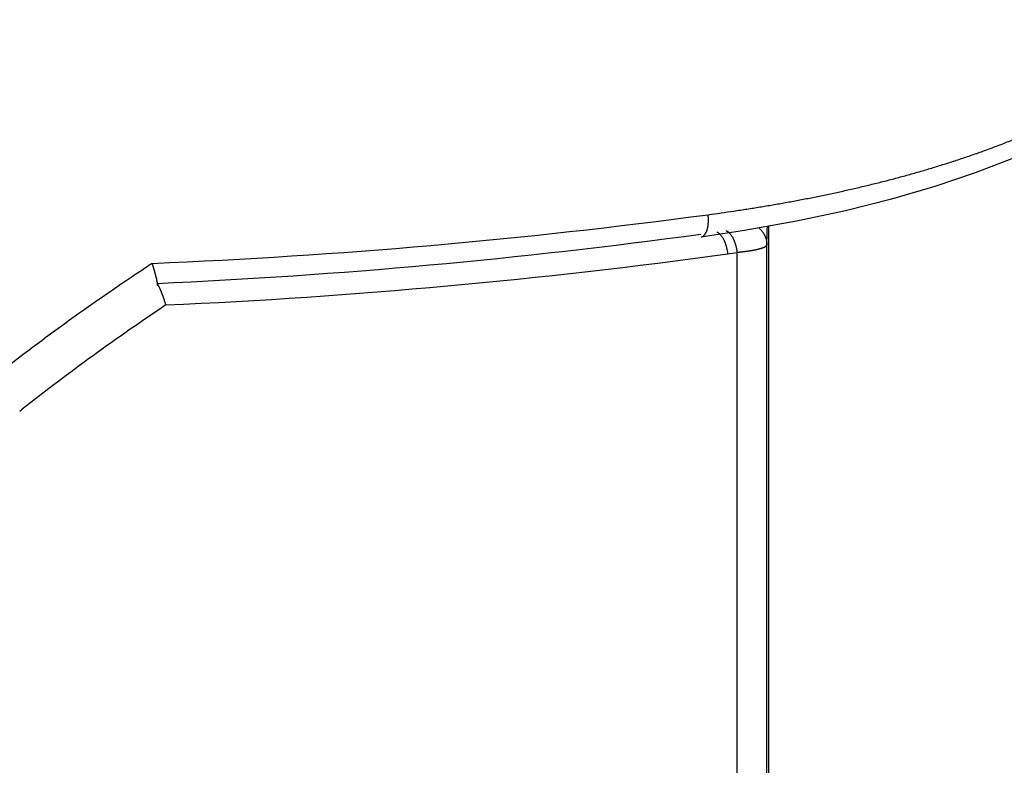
# Model space of a CAD drawing. Header units: millimetres. Extents: x 0 to 840, y 0 to 594.
# Tile 75 of 139: x 403.46 to 412.18, y 380.52 to 387.12. Entities that reach past the tile are written whole.
import ezdxf

# ---------------------------------------------------------------- set-up
doc = ezdxf.new("R2010")
doc.units = ezdxf.units.MM
doc.header["$LTSCALE"] = 0.36378
doc.layers.add('NoLayerName_001', color=7, linetype='Continuous')
doc.styles.get("Standard").update_dxf_attribs({"font": 'txt', "bigfont": 'extfont2'})
doc.dimstyles.get("Standard").update_dxf_attribs({"dimtxt": 2.5, "dimasz": 2.5, "dimexe": 1, "dimexo": 1, "dimtad": 1, "dimdec": 3, "dimzin": 0, "dimdsep": 46, "dimtxsty": 'Standard', "dimcen": 2.5, "dimadec": 3, "dimazin": 0, "dimtfac": 0.75, "dimtdec": 3, "dimtmove": 0, "dimatfit": 3, "dimfxl": 1, "dimarcsym": 0})

# ---------------------------------------------------------------- blocks, each defined once
blk = doc.blocks.new('_OPEN30')
at = {"color": 0, "linetype": 'ByBlock', "lineweight": -2}
for p, q in [((-1, 0.267949), (0, 0)), ((0, 0), (-1, -0.267949)), ((0, 0), (-1, 0))]:
    blk.add_line(p, q, dxfattribs=at)
blk = doc.blocks.new('*D70')
at = {"layer": 'Defpoints', "color": 0}
for p in [(393.5971, 395.2247), (393.5971, 338.419), (489.1971, 324.6843)]:
    blk.add_point(p, dxfattribs=at)
at = {"layer": 'NoLayerName_001', "color": 0, "linetype": 'Continuous', "lineweight": 13}
for p, q in [((393.5971, 340.419), (393.5971, 397.2247)), ((489.1971, 326.6843), (489.1971, 397.2247)), ((486.1971, 395.2247), (396.5971, 395.2247))]:
    blk.add_line(p, q, dxfattribs=at)
at = {"layer": 'NoLayerName_001', "color": 0, "lineweight": 13, "xscale": 3, "yscale": 3, "zscale": 3, "rotation": 180}
blk.add_blockref('_OPEN30', (393.5971, 395.2247), dxfattribs=at)
at = {"layer": 'NoLayerName_001', "color": 0, "lineweight": 13, "xscale": 3, "yscale": 3, "zscale": 3}
blk.add_blockref('_OPEN30', (489.1971, 395.2247), dxfattribs=at)
at = {"layer": 'NoLayerName_001', "color": 0, "lineweight": 13, "insert": (441.3971, 400.7247), "char_height": 7, "attachment_point": 5}
blk.add_mtext('\\W0.8000;ＬＭ', dxfattribs=at)
blk = doc.blocks.new('*D71')
at = {"layer": 'Defpoints', "color": 0}
for p in [(489.1971, 408.2908), (489.1971, 338.419), (333.0971, 336.611)]:
    blk.add_point(p, dxfattribs=at)
at = {"layer": 'NoLayerName_001', "color": 0, "linetype": 'Continuous', "lineweight": 13}
for p, q in [((333.0971, 338.611), (333.0971, 410.2908)), ((489.1971, 340.419), (489.1971, 410.2908)), ((336.0971, 408.2908), (486.1971, 408.2908))]:
    blk.add_line(p, q, dxfattribs=at)
at = {"layer": 'NoLayerName_001', "color": 0, "lineweight": 13, "xscale": 3, "yscale": 3, "zscale": 3, "rotation": 180}
blk.add_blockref('_OPEN30', (333.0971, 408.2908), dxfattribs=at)
at = {"layer": 'NoLayerName_001', "color": 0, "lineweight": 13, "xscale": 3, "yscale": 3, "zscale": 3}
blk.add_blockref('_OPEN30', (489.1971, 408.2908), dxfattribs=at)
at = {"layer": 'NoLayerName_001', "color": 0, "lineweight": 13, "insert": (411.1471, 413.7908), "char_height": 7, "attachment_point": 5}
blk.add_mtext('\\W0.8000;ＬＬ', dxfattribs=at)
blk = doc.blocks.new('*D72')
at = {"layer": 'Defpoints', "color": 0}
for p in [(333.0971, 420.1604), (333.0971, 336.611), (529.1971, 287.419)]:
    blk.add_point(p, dxfattribs=at)
at = {"layer": 'NoLayerName_001', "color": 0, "linetype": 'Continuous', "lineweight": 13}
for p, q in [((333.0971, 338.611), (333.0971, 422.1604)), ((529.1971, 289.419), (529.1971, 422.1604)), ((526.1971, 420.1604), (336.0971, 420.1604))]:
    blk.add_line(p, q, dxfattribs=at)
at = {"layer": 'NoLayerName_001', "color": 0, "lineweight": 13, "xscale": 3, "yscale": 3, "zscale": 3, "rotation": 180}
blk.add_blockref('_OPEN30', (333.0971, 420.1604), dxfattribs=at)
at = {"layer": 'NoLayerName_001', "color": 0, "lineweight": 13, "xscale": 3, "yscale": 3, "zscale": 3}
blk.add_blockref('_OPEN30', (529.1971, 420.1604), dxfattribs=at)
at = {"layer": 'NoLayerName_001', "color": 0, "lineweight": 13, "insert": (431.1471, 425.6604), "char_height": 7, "attachment_point": 5}
blk.add_mtext('\\W0.8000;Ｌ', dxfattribs=at)

msp = doc.modelspace()

# ---------------------------------------------------------------- linework, layer by layer
at = {"layer": 'NoLayerName_001', "color": 8, "linetype": 'Continuous', "lineweight": 25}
for p, q in [((410.0972, 363.069), (410.0972, 385.293)), ((409.8159, 368.569), (409.8159, 385.0605)), ((403.4587, 383.6548), (403.481, 383.6724))]:
    msp.add_line(p, q, dxfattribs=at)
at = {"layer": 'NoLayerName_001', "color": 7, "linetype": 'Continuous', "lineweight": 25}
msp.add_line((410.0795, 368.569), (410.0795, 385.1302), dxfattribs=at)
msp.add_lwpolyline([(414.0209, 387.0033), (413.8875, 386.8727), (413.6703, 386.6894), (413.4295, 386.514), (413.1675, 386.3466), (412.8859, 386.1879), (412.5848, 386.0381), (412.2661, 385.8977), (411.9272, 385.7665), (411.5672, 385.6447), (411.1842, 385.5321), (410.7767, 385.4294), (410.3431, 385.3368), (409.881, 385.2545), (409.4964, 385.1973)], dxfattribs=at)
at = {"layer": 'NoLayerName_001', "color": 8, "linetype": 'Continuous', "lineweight": 25}
for centre, radius, start, end in [((402.372, 439.1173), 54.2005, 272.39096, 277.62031), ((381.4364, 386.0291), 28.6572, 358.20257, 358.52332), ((402.3374, 437.4364), 52.7009, 272.54219, 277.80484), ((407.3685, 402.0576), 17.1725, 277.91165, 278.19365), ((416.5009, 366.9437), 21.5772, 123.36777, 123.55817), ((402.3405, 438.7144), 54.1725, 272.55427, 277.8424), ((416.3424, 367.1727), 21.2987, 123.54362, 127.94048), ((416.1404, 367.5503), 20.4983, 123.7414, 128.13976)]:
    msp.add_arc(centre, radius, start, end, dxfattribs=at)
at = {"layer": 'NoLayerName_001', "color": 7, "linetype": 'Continuous', "lineweight": 25}
msp.add_arc((402.9526, 384.0029), 1.897, 18.21081, 19.57238, dxfattribs=at)
at = {"layer": 'NoLayerName_001', "color": 8, "linetype": 'Continuous', "lineweight": 25}
for points, knots in [([(409.5594, 385.3955), (409.5977, 385.4008), (409.6741, 385.4112), (409.7886, 385.4279), (409.903, 385.4453), (410.0173, 385.4636), (410.1315, 385.4828), (410.2455, 385.5028), (410.3593, 385.5238), (410.473, 385.5458), (410.5864, 385.5688), (410.6997, 385.5928), (410.8128, 385.6178), (410.9256, 385.644), (411.0381, 385.6712), (411.1504, 385.6996), (411.2623, 385.7292), (411.374, 385.7601), (411.4852, 385.7922), (411.5961, 385.8256), (411.7065, 385.8603), (411.8165, 385.8964), (411.926, 385.9339), (412.035, 385.9728), (412.1434, 386.0132), (412.2513, 386.0551), (412.3586, 386.0985), (412.4653, 386.1435), (412.5712, 386.1901), (412.6764, 386.2384), (412.7808, 386.2884), (412.8843, 386.3403), (412.9868, 386.3939), (413.0884, 386.4495), (413.1888, 386.507), (413.2881, 386.5666), (413.3861, 386.6283), (413.4827, 386.6922), (413.578, 386.7581), (413.6397, 386.8045), (413.6708, 386.8274)], [0, 0, 0, 0, 0.115722, 0.231455, 0.347195, 0.46294, 0.578689, 0.694442, 0.810198, 0.925958, 1.041724, 1.157499, 1.273286, 1.389085, 1.504891, 1.620697, 1.736498, 1.85229, 1.968071, 2.08384, 2.199598, 2.315346, 2.431088, 2.546828, 2.662565, 2.778302, 2.894039, 3.009781, 3.125531, 3.241283, 3.357029, 3.47277, 3.588508, 3.704246, 3.819989, 3.935745, 4.051528, 4.167354, 4.283198, 4.399015, 4.399015, 4.399015, 4.399015]), ([(409.4964, 385.1974), (409.4985, 385.1978), (409.5027, 385.1985), (409.5086, 385.2011), (409.5143, 385.2043), (409.5195, 385.2082), (409.5244, 385.2126), (409.5287, 385.2174), (409.5326, 385.2226), (409.536, 385.2279), (409.5391, 385.2335), (409.5419, 385.2391), (409.5445, 385.245), (409.5468, 385.2509), (409.549, 385.2569), (409.5509, 385.2629), (409.5526, 385.2691), (409.5542, 385.2752), (409.5556, 385.2814), (409.5568, 385.2877), (409.5579, 385.294), (409.5588, 385.3003), (409.5596, 385.3066), (409.5603, 385.3129), (409.5609, 385.3193), (409.5613, 385.3256), (409.5616, 385.332), (409.5619, 385.3384), (409.562, 385.3447), (409.562, 385.3511), (409.5619, 385.3574), (409.5618, 385.3638), (409.5615, 385.3702), (409.5611, 385.3765), (409.5607, 385.3828), (409.5601, 385.3892), (409.5597, 385.3934), (409.5594, 385.3955)], [0, 0, 0, 0, 0.0063484, 0.0127554, 0.0192495, 0.0258098, 0.0323799, 0.0388798, 0.0452784, 0.0516249, 0.0579578, 0.0642987, 0.0706523, 0.0770158, 0.0833842, 0.0897502, 0.0961119, 0.1024724, 0.1088338, 0.1151978, 0.121565, 0.1279356, 0.134309, 0.140684, 0.1470589, 0.1534316, 0.1598011, 0.1661679, 0.1725324, 0.1788949, 0.1852558, 0.1916152, 0.1979733, 0.2043302, 0.2106859, 0.2170404, 0.2233935, 0.2233935, 0.2233935, 0.2233935]), ([(409.6354, 385.2434), (409.6359, 385.2431), (409.637, 385.2427), (409.6386, 385.242), (409.6402, 385.2412), (409.6417, 385.2404), (409.6433, 385.2395), (409.6448, 385.2386), (409.6463, 385.2377), (409.6478, 385.2368), (409.6492, 385.2358), (409.6507, 385.2348), (409.6521, 385.2337), (409.6535, 385.2326), (409.6549, 385.2315), (409.6562, 385.2304), (409.6576, 385.2292), (409.6589, 385.2281), (409.6602, 385.2269), (409.6615, 385.2257), (409.6627, 385.2244), (409.6635, 385.2236), (409.664, 385.2232)], [0, 0, 0, 0, 0.00175713, 0.00351477, 0.00527309, 0.00703204, 0.00879142, 0.0105512, 0.01231168, 0.01407305, 0.01583544, 0.01759886, 0.01936325, 0.02112848, 0.02289432, 0.0246605, 0.02642666, 0.02819238, 0.02995718, 0.03172053, 0.03348183, 0.03524045, 0.03524045, 0.03524045, 0.03524045]), ([(409.7179, 385.2549), (409.7184, 385.2547), (409.7194, 385.2543), (409.721, 385.2536), (409.7226, 385.2528), (409.7241, 385.252), (409.7256, 385.2512), (409.7271, 385.2503), (409.7286, 385.2494), (409.7301, 385.2485), (409.7315, 385.2476), (409.7329, 385.2466), (409.7343, 385.2455), (409.7357, 385.2445), (409.7371, 385.2434), (409.7384, 385.2423), (409.7397, 385.2412), (409.741, 385.2401), (409.7423, 385.2389), (409.7436, 385.2377), (409.7448, 385.2365), (409.7457, 385.2357), (409.7461, 385.2353)], [0, 0, 0, 0, 0.00172531, 0.00345107, 0.00517744, 0.0069044, 0.0086318, 0.01035962, 0.01208809, 0.0138174, 0.01554763, 0.01727881, 0.01901086, 0.02074365, 0.022477, 0.02421063, 0.02594422, 0.02767739, 0.02940972, 0.03114071, 0.03286982, 0.0345965, 0.0345965, 0.0345965, 0.0345965]), ([(409.7461, 385.2353), (409.7483, 385.233), (409.7527, 385.2285), (409.7588, 385.2211), (409.7644, 385.2135), (409.7697, 385.2055), (409.7746, 385.1972), (409.7792, 385.1887), (409.7834, 385.18), (409.7873, 385.1712), (409.791, 385.1623), (409.7944, 385.1533), (409.7976, 385.1442), (409.8005, 385.1351), (409.8032, 385.1259), (409.8057, 385.1167), (409.808, 385.1074), (409.81, 385.0981), (409.8118, 385.0887), (409.8134, 385.0793), (409.8148, 385.0699), (409.8155, 385.0636), (409.8159, 385.0605)], [0, 0, 0, 0, 0.0095195, 0.0190404, 0.028581, 0.0381517, 0.0477557, 0.0573899, 0.0670457, 0.0767096, 0.086364, 0.0959927, 0.1055962, 0.1151786, 0.124744, 0.1342959, 0.1438375, 0.1533718, 0.1629014, 0.1724284, 0.181955, 0.1914826, 0.1914826, 0.1914826, 0.1914826]), ([(410.0078, 385.278), (410.0099, 385.2762), (410.0143, 385.2726), (410.0205, 385.2669), (410.0264, 385.2609), (410.0321, 385.2546), (410.0376, 385.2481), (410.0428, 385.2414), (410.0476, 385.2344), (410.0522, 385.2272), (410.0564, 385.2198), (410.0604, 385.2122), (410.0639, 385.2045), (410.0671, 385.1966), (410.07, 385.1886), (410.0725, 385.1804), (410.0746, 385.1722), (410.0764, 385.1639), (410.0777, 385.1555), (410.0787, 385.1471), (410.0794, 385.1387), (410.0794, 385.133), (410.0795, 385.1302)], [0, 0, 0, 0, 0.0084301, 0.0168795, 0.0253456, 0.0338258, 0.0423174, 0.0508179, 0.0593251, 0.067837, 0.0763522, 0.0848699, 0.0933896, 0.1019097, 0.1104279, 0.1189415, 0.1274475, 0.1359431, 0.1444256, 0.1528925, 0.1613415, 0.1697711, 0.1697711, 0.1697711, 0.1697711]), ([(409.664, 385.2232), (409.6661, 385.2209), (409.6705, 385.2163), (409.6764, 385.2089), (409.682, 385.2012), (409.6871, 385.1932), (409.6919, 385.1849), (409.6964, 385.1764), (409.7005, 385.1678), (409.7044, 385.159), (409.708, 385.1501), (409.7113, 385.1411), (409.7144, 385.132), (409.7173, 385.1229), (409.7199, 385.1138), (409.7223, 385.1046), (409.7245, 385.0954), (409.7265, 385.0861), (409.7282, 385.0768), (409.7298, 385.0674), (409.7311, 385.058), (409.7318, 385.0517), (409.7322, 385.0486)], [0, 0, 0, 0, 0.0094726, 0.0189464, 0.0284394, 0.0379618, 0.0475168, 0.0571014, 0.0667071, 0.0763206, 0.0859248, 0.0955038, 0.1050581, 0.1145918, 0.1241088, 0.1336125, 0.1431063, 0.1525929, 0.162075, 0.1715547, 0.1810339, 0.1905144, 0.1905144, 0.1905144, 0.1905144]), ([(409.8298, 385.0617), (409.8275, 385.0615), (409.8228, 385.0611), (409.8182, 385.0607), (409.8159, 385.0605)], [0, 0, 0, 0, 0.00697877, 0.0139575, 0.0139575, 0.0139575, 0.0139575]), ([(410.0795, 385.1302), (410.0789, 385.1281), (410.0782, 385.1234), (410.0734, 385.1178), (410.0677, 385.1131), (410.0613, 385.1092), (410.0549, 385.1057), (410.0485, 385.1028), (410.0421, 385.1002), (410.0356, 385.0979), (410.0291, 385.0957), (410.0224, 385.0936), (410.0157, 385.0916), (410.0089, 385.0897), (410.0021, 385.088), (409.9953, 385.0863), (409.9885, 385.0848), (409.9817, 385.0833), (409.9749, 385.0819), (409.9681, 385.0805), (409.9612, 385.0792), (409.9544, 385.0779), (409.9475, 385.0767), (409.9406, 385.0756), (409.9337, 385.0745), (409.9268, 385.0734), (409.9199, 385.0723), (409.913, 385.0713), (409.9061, 385.0704), (409.8992, 385.0694), (409.8922, 385.0685), (409.8853, 385.0677), (409.8784, 385.0668), (409.8714, 385.066), (409.8645, 385.0652), (409.8576, 385.0645), (409.8506, 385.0638), (409.8437, 385.063), (409.8367, 385.0624), (409.8321, 385.0619), (409.8298, 385.0617)], [0, 0, 0, 0, 0.0067631, 0.0138063, 0.0213301, 0.0289828, 0.0362865, 0.043259, 0.0500794, 0.0569119, 0.0638333, 0.0708212, 0.0778469, 0.0848804, 0.0918952, 0.0988881, 0.1058657, 0.1128338, 0.1197982, 0.1267642, 0.1337354, 0.1407111, 0.1476906, 0.1546727, 0.1616564, 0.1686406, 0.1756241, 0.1826066, 0.1895883, 0.1965692, 0.2035496, 0.2105295, 0.2175091, 0.2244885, 0.2314676, 0.2384466, 0.2454255, 0.2524044, 0.2593832, 0.266362, 0.266362, 0.266362, 0.266362])]:
    msp.add_open_spline(points, degree=3, knots=knots, dxfattribs=at)
at = {"layer": 'NoLayerName_001', "color": 7, "linetype": 'Continuous', "lineweight": 25}
for points, knots in [([(404.6414, 384.9381), (404.6405, 384.941), (404.6387, 384.9468), (404.6359, 384.9554), (404.6341, 384.9611), (404.6332, 384.964)], [0, 0, 0, 0, 0.00905108, 0.01810184, 0.02715183, 0.02715183, 0.02715183, 0.02715183]), ([(404.6785, 384.7669), (404.6791, 384.7683), (404.6809, 384.771), (404.6804, 384.7758), (404.6804, 384.7803), (404.6799, 384.7848), (404.6794, 384.7891), (404.6788, 384.7936), (404.6781, 384.7981), (404.6773, 384.8026), (404.6764, 384.8071), (404.6755, 384.8115), (404.6746, 384.816), (404.6737, 384.8204), (404.6727, 384.8248), (404.6717, 384.8292), (404.6707, 384.8336), (404.6696, 384.838), (404.6685, 384.8424), (404.6675, 384.8468), (404.6664, 384.8512), (404.6652, 384.8555), (404.6641, 384.8599), (404.663, 384.8643), (404.6618, 384.8687), (404.6606, 384.8731), (404.6594, 384.8774), (404.6582, 384.8818), (404.657, 384.8861), (404.6558, 384.8905), (404.6545, 384.8948), (404.6533, 384.8992), (404.652, 384.9035), (404.6507, 384.9079), (404.6494, 384.9122), (404.6481, 384.9165), (404.6468, 384.9209), (404.6455, 384.9252), (404.6441, 384.9295), (404.6428, 384.9338), (404.6419, 384.9367), (404.6414, 384.9381)], [0, 0, 0, 0, 0.0044361, 0.0093324, 0.0138554, 0.0182203, 0.0226337, 0.0271345, 0.0316911, 0.0362705, 0.0408399, 0.0453857, 0.0499132, 0.0544286, 0.0589379, 0.0634472, 0.0679615, 0.0724813, 0.0770054, 0.0815326, 0.0860616, 0.0905913, 0.0951203, 0.0996479, 0.1041741, 0.1086993, 0.1132236, 0.1177473, 0.1222708, 0.1267941, 0.1313177, 0.1358415, 0.1403656, 0.14489, 0.1494146, 0.1539394, 0.1584645, 0.1629897, 0.1675151, 0.1720405, 0.1765661, 0.1765661, 0.1765661, 0.1765661]), ([(404.6749, 384.7873), (404.6752, 384.787), (404.6756, 384.7864), (404.6763, 384.7855), (404.677, 384.7845), (404.6776, 384.7836), (404.6783, 384.7826), (404.6789, 384.7816), (404.6795, 384.7807), (404.6801, 384.7797), (404.6807, 384.7787), (404.6813, 384.7777), (404.6819, 384.7768), (404.6825, 384.7758), (404.683, 384.7748), (404.6836, 384.7738), (404.6842, 384.7728), (404.6847, 384.7717), (404.6853, 384.7707), (404.6858, 384.7697), (404.6863, 384.7687), (404.6867, 384.768), (404.6869, 384.7677)], [0, 0, 0, 0, 0.00114802, 0.00229619, 0.00344457, 0.00459301, 0.00574133, 0.00688958, 0.00803784, 0.00918616, 0.01033458, 0.01148314, 0.01263184, 0.01378067, 0.01492961, 0.01607863, 0.01722769, 0.01837672, 0.01952568, 0.02067448, 0.02182304, 0.02297127, 0.02297127, 0.02297127, 0.02297127]), ([(404.6869, 384.7677), (404.6873, 384.7669), (404.6882, 384.7652), (404.6895, 384.7627), (404.6907, 384.7601), (404.692, 384.7576), (404.6932, 384.7551), (404.6944, 384.7525), (404.6957, 384.7499), (404.6968, 384.7474), (404.698, 384.7448), (404.6992, 384.7422), (404.7003, 384.7397), (404.7015, 384.7371), (404.7026, 384.7345), (404.7038, 384.7319), (404.7049, 384.7293), (404.706, 384.7267), (404.7071, 384.7241), (404.7082, 384.7215), (404.7093, 384.7189), (404.71, 384.7171), (404.7103, 384.7162)], [0, 0, 0, 0, 0.00282793, 0.00565592, 0.00848399, 0.01131212, 0.01414022, 0.01696831, 0.01979642, 0.02262459, 0.02545284, 0.02828119, 0.03110962, 0.03393814, 0.03676673, 0.03959537, 0.04242403, 0.04525267, 0.04808124, 0.0509097, 0.05373799, 0.05656605, 0.05656605, 0.05656605, 0.05656605]), ([(404.7103, 384.7162), (404.7109, 384.715), (404.7119, 384.7124), (404.7135, 384.7085), (404.7151, 384.7047), (404.7166, 384.7008), (404.7181, 384.6969), (404.7197, 384.6931), (404.7212, 384.6892), (404.7227, 384.6853), (404.7242, 384.6814), (404.7257, 384.6775), (404.7271, 384.6736), (404.7286, 384.6697), (404.7301, 384.6658), (404.7315, 384.6619), (404.7329, 384.658), (404.7344, 384.6541), (404.7358, 384.6502), (404.7372, 384.6463), (404.7386, 384.6423), (404.7396, 384.6397), (404.74, 384.6384)], [0, 0, 0, 0, 0.00416529, 0.00833059, 0.01249592, 0.01666128, 0.02082668, 0.0249921, 0.02915756, 0.03332306, 0.03748858, 0.04165413, 0.0458197, 0.04998528, 0.05415088, 0.05831647, 0.06248206, 0.06664762, 0.07081315, 0.07497864, 0.07914405, 0.08330939, 0.08330939, 0.08330939, 0.08330939])]:
    msp.add_open_spline(points, degree=3, knots=knots, dxfattribs=at)

# ---------------------------------------------------------------- dimensions: what is measured, and where the dimension line sits
at = {"layer": 'NoLayerName_001', "color": 3, "linetype": 'Continuous', "lineweight": 13}
for base, p1, p2, text, picture, middle in [((333.0971, 420.1604), (529.1971, 287.419), (333.0971, 336.611), '\\W0.8000;Ｌ', '*D72', (431.1471, 420.1604)), ((393.5971, 395.2247), (489.1971, 324.6843), (393.5971, 338.419), '\\W0.8000;ＬＭ', '*D70', (441.3971, 395.2247))]:
    dim = msp.add_linear_dim(base=base, p1=p1, p2=p2, angle=180, text=text, dimstyle='Standard', override={"dimtxt": 7, "dimasz": 3, "dimexe": 2, "dimexo": 2, "dimgap": 2, "dimzin": 8, "dimblk": 'OPEN30', "dimclrd": 0, "dimclre": 0, "dimclrt": 0, "dimtp": 0, "dimtm": 0, "dimlwd": 13, "dimlwe": 13}, dxfattribs=at)
    dim.commit()
    dim.dimension.update_dxf_attribs({"geometry": picture, "text_midpoint": middle, "dimtype": 160})
dim = msp.add_linear_dim(base=(489.1971, 408.2908), p1=(333.0971, 336.611), p2=(489.1971, 338.419), text='\\W0.8000;ＬＬ', dimstyle='Standard', override={"dimtxt": 7, "dimasz": 3, "dimexe": 2, "dimexo": 2, "dimgap": 2, "dimzin": 8, "dimblk": 'OPEN30', "dimclrd": 0, "dimclre": 0, "dimclrt": 0, "dimtp": 0, "dimtm": 0, "dimlwd": 13, "dimlwe": 13}, dxfattribs=at)
dim.commit()
dim.dimension.update_dxf_attribs({"geometry": '*D71', "text_midpoint": (411.1471, 408.2908), "dimtype": 160})

doc.saveas('drawing.dxf')
